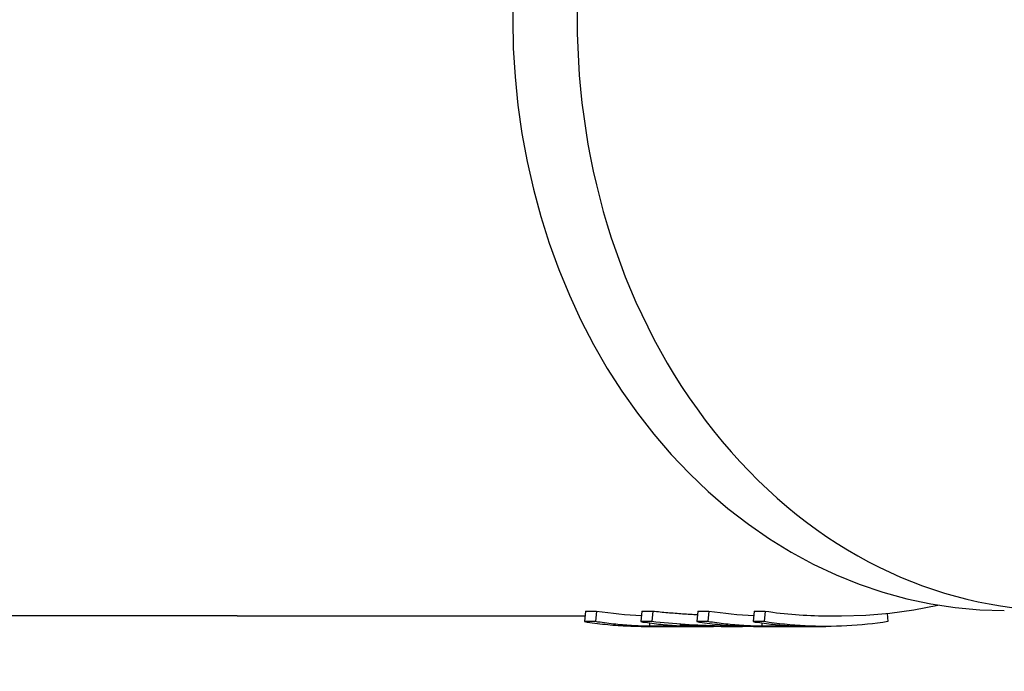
# Model space of a CAD drawing. Header units: millimetres. Extents: x 209 to 543, y 36 to 448.
# Tile 5 of 21: x 261 to 307, y 380 to 411. Entities that reach past the tile are written whole.
import ezdxf

# ---------------------------------------------------------------- set-up
doc = ezdxf.new("R2010")
doc.units = ezdxf.units.MM
doc.layers.add('Detail', color=2, linetype='Continuous')

msp = doc.modelspace()

# ---------------------------------------------------------------- linework, layer by layer
at = {"layer": 'Detail'}
for p, q in [((271.304, 382.645), (254.609, 382.645)), ((271.304, 382.645), (287.65, 382.645)), ((287.672, 382.863), (287.621, 382.367)), ((287.672, 382.863), (288.188, 382.863)), ((288.188, 382.863), (288.137, 382.367)), ((290.311, 382.863), (290.259, 382.367)), ((290.311, 382.863), (290.827, 382.863)), ((290.827, 382.863), (290.776, 382.367)), ((292.949, 382.863), (292.898, 382.367)), ((292.949, 382.863), (293.465, 382.863)), ((293.465, 382.863), (293.414, 382.367)), ((295.587, 382.863), (295.536, 382.367)), ((295.587, 382.863), (296.104, 382.863)), ((296.104, 382.863), (296.053, 382.367)), ((298.963, 382.645), (299.696, 382.645)), ((301.834, 382.757), (301.874, 382.367)), ((288.137, 382.367), (287.621, 382.367)), ((290.776, 382.367), (290.259, 382.367)), ((290.532, 382.145), (293.686, 382.145)), ((290.675, 382.308), (290.673, 382.148)), ((292.795, 382.148), (290.673, 382.148)), ((293.414, 382.367), (292.898, 382.367)), ((294.435, 382.145), (295.04, 382.145)), ((296.053, 382.367), (295.536, 382.367)), ((295.809, 382.145), (298.963, 382.145)), ((295.952, 382.308), (295.95, 382.148)), ((298.072, 382.148), (295.95, 382.148))]:
    msp.add_line(p, q, dxfattribs=at)
at = {"layer": 'Detail', "flags": 128}
for points in [[(284.275, 411.989), (284.248, 410.645), (284.275, 409.301), (284.356, 407.96), (284.491, 406.625), (284.679, 405.3), (284.921, 403.986), (285.215, 402.688), (285.561, 401.407), (285.959, 400.148), (286.408, 398.913), (286.907, 397.704), (287.454, 396.525), (288.048, 395.379), (288.689, 394.267), (289.376, 393.193), (290.106, 392.16), (290.879, 391.17), (291.692, 390.225), (292.544, 389.327), (293.433, 388.48), (294.358, 387.685), (295.316, 386.944), (296.305, 386.261), (297.323, 385.636), (298.367, 385.071), (299.434, 384.568), (300.523, 384.128), (301.631, 383.754), (302.754, 383.446), (303.889, 383.206), (305.035, 383.033), (306.186, 382.93), (307.341, 382.895)], [(299.696, 382.645), (300.834, 382.677), (301.968, 382.772), (303.097, 382.929), (304.215, 383.149)], [(290.827, 382.863), (290.914, 382.854), (291.002, 382.845), (291.089, 382.837), (291.177, 382.828), (291.265, 382.82), (291.352, 382.812), (291.44, 382.804), (291.528, 382.796), (291.615, 382.789), (291.703, 382.782), (291.791, 382.775), (291.878, 382.768), (291.966, 382.761), (292.054, 382.754), (292.142, 382.748), (292.229, 382.742), (292.317, 382.736), (292.405, 382.73), (292.493, 382.725), (292.581, 382.719), (292.669, 382.714), (292.756, 382.709), (292.844, 382.704), (292.932, 382.699)], [(287.621, 382.367), (287.742, 382.349), (287.862, 382.332), (287.983, 382.315), (288.104, 382.299), (288.225, 382.284), (288.346, 382.27), (288.467, 382.256), (288.588, 382.244), (288.71, 382.232), (288.831, 382.221), (288.952, 382.21), (289.074, 382.201), (289.195, 382.192), (289.316, 382.184), (289.438, 382.176), (289.559, 382.17), (289.681, 382.164), (289.802, 382.159), (289.924, 382.155), (290.045, 382.151), (290.167, 382.149), (290.288, 382.147), (290.41, 382.145), (290.532, 382.145)], [(290.673, 382.148), (290.567, 382.151), (290.461, 382.154), (290.355, 382.157), (290.249, 382.161), (290.143, 382.166), (290.037, 382.171), (289.931, 382.177), (289.826, 382.184), (289.72, 382.191), (289.614, 382.199), (289.508, 382.207), (289.403, 382.216), (289.297, 382.225), (289.191, 382.235), (289.086, 382.246), (288.98, 382.257), (288.875, 382.269), (288.769, 382.281), (288.664, 382.294), (288.558, 382.307), (288.453, 382.321), (288.348, 382.336), (288.242, 382.351), (288.137, 382.367)], [(290.259, 382.367), (290.365, 382.351), (290.47, 382.336), (290.575, 382.321), (290.68, 382.307), (290.786, 382.294), (290.891, 382.281), (290.997, 382.269), (291.102, 382.257), (291.208, 382.246), (291.313, 382.235), (291.419, 382.225), (291.525, 382.216), (291.63, 382.207), (291.736, 382.199), (291.842, 382.191), (291.948, 382.184), (292.054, 382.177), (292.159, 382.171), (292.265, 382.166), (292.371, 382.161), (292.477, 382.157), (292.583, 382.154), (292.689, 382.151), (292.795, 382.148)], [(295.497, 382.147), (295.3, 382.146), (295.103, 382.145), (294.906, 382.145), (294.709, 382.146), (294.512, 382.148), (294.315, 382.151), (294.118, 382.155), (293.921, 382.16), (293.724, 382.166), (293.527, 382.173), (293.33, 382.18), (293.133, 382.189), (292.936, 382.199), (292.74, 382.209), (292.543, 382.221), (292.346, 382.233), (292.15, 382.247), (291.953, 382.261), (291.757, 382.276), (291.56, 382.293), (291.364, 382.31), (291.168, 382.328), (290.972, 382.347), (290.776, 382.367)], [(293.989, 382.147), (293.91, 382.146), (293.832, 382.145), (293.753, 382.145), (293.674, 382.145), (293.595, 382.145), (293.516, 382.146), (293.437, 382.146), (293.358, 382.148), (293.279, 382.149), (293.201, 382.151), (293.122, 382.153), (293.043, 382.156), (292.964, 382.158), (292.885, 382.162), (292.806, 382.165), (292.728, 382.169), (292.649, 382.173), (292.57, 382.177), (292.491, 382.182), (292.413, 382.187), (292.334, 382.193), (292.255, 382.198), (292.176, 382.204), (292.098, 382.211)], [(292.098, 382.211), (292.195, 382.205), (292.292, 382.2), (292.39, 382.195), (292.487, 382.191), (292.584, 382.186), (292.682, 382.182), (292.779, 382.178), (292.876, 382.174), (292.974, 382.171), (293.071, 382.167), (293.168, 382.164), (293.266, 382.161), (293.363, 382.159), (293.461, 382.156), (293.558, 382.154), (293.655, 382.152), (293.753, 382.15), (293.85, 382.149), (293.948, 382.148), (294.045, 382.147), (294.143, 382.146), (294.24, 382.145), (294.337, 382.145), (294.435, 382.145)], [(292.898, 382.367), (293.019, 382.349), (293.139, 382.332), (293.26, 382.315), (293.381, 382.299), (293.502, 382.284), (293.623, 382.27), (293.744, 382.256), (293.865, 382.244), (293.987, 382.232), (294.108, 382.221), (294.229, 382.21), (294.35, 382.2), (294.472, 382.192), (294.593, 382.184), (294.715, 382.176), (294.836, 382.17), (294.958, 382.164), (295.079, 382.159), (295.201, 382.155), (295.322, 382.151), (295.444, 382.148), (295.565, 382.146), (295.687, 382.145), (295.809, 382.145)], [(295.95, 382.148), (295.844, 382.151), (295.738, 382.154), (295.632, 382.157), (295.526, 382.161), (295.42, 382.166), (295.314, 382.171), (295.208, 382.177), (295.102, 382.184), (294.997, 382.191), (294.891, 382.199), (294.785, 382.207), (294.679, 382.216), (294.574, 382.225), (294.468, 382.235), (294.363, 382.246), (294.257, 382.257), (294.151, 382.269), (294.046, 382.281), (293.941, 382.294), (293.835, 382.307), (293.73, 382.321), (293.625, 382.336), (293.519, 382.351), (293.414, 382.367)], [(295.536, 382.367), (295.642, 382.351), (295.747, 382.336), (295.852, 382.321), (295.957, 382.307), (296.063, 382.294), (296.168, 382.281), (296.274, 382.269), (296.379, 382.257), (296.485, 382.246), (296.59, 382.235), (296.696, 382.225), (296.802, 382.216), (296.907, 382.207), (297.013, 382.199), (297.119, 382.191), (297.225, 382.184), (297.331, 382.177), (297.436, 382.171), (297.542, 382.166), (297.648, 382.161), (297.754, 382.157), (297.86, 382.154), (297.966, 382.151), (298.072, 382.148)], [(301.874, 382.367), (301.632, 382.332), (301.391, 382.299), (301.149, 382.27), (300.906, 382.244), (300.664, 382.221), (300.421, 382.201), (300.179, 382.184), (299.936, 382.17), (299.693, 382.159), (299.45, 382.151), (299.206, 382.147), (298.963, 382.145), (298.72, 382.147), (298.477, 382.151), (298.234, 382.159), (297.991, 382.17), (297.748, 382.184), (297.505, 382.201), (297.262, 382.221), (297.02, 382.244), (296.778, 382.27), (296.536, 382.299), (296.294, 382.332), (296.053, 382.367)]]:
    msp.add_lwpolyline(points, dxfattribs=at)
at = {"layer": 'Detail'}
for centre, major_axis, start_param, end_param in [((310.007, 410.645), (0, 27.75), 5.544541, 10.163422), ((291.048, 410.645), (0, -28), 6.158185, 6.25012), ((296.325, 410.645), (0, -28), 6.158185, 6.25012), ((298.963, 410.645), (0, -28), 6.158185, 6.283185)]:
    msp.add_ellipse(centre, major_axis=major_axis, ratio=0.819152, start_param=start_param, end_param=end_param, dxfattribs=at)

doc.saveas('drawing.dxf')
